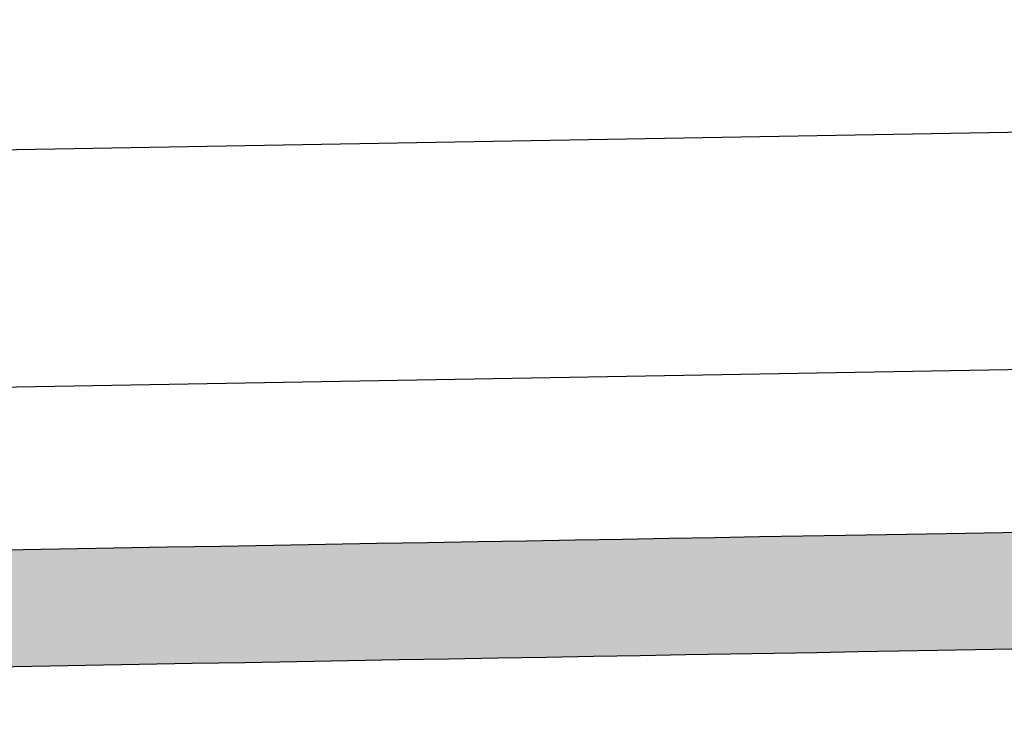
# Model space of a CAD drawing. Extents: x 562 to 7231, y 5767 to 12226.
# Tile 33 of 83: x 3452 to 3577, y 8256 to 8343. Entities that reach past the tile are written whole.
import ezdxf

# ---------------------------------------------------------------- set-up
doc = ezdxf.new("R2010")
doc.units = 0
doc.layers.get('0').update_dxf_attribs({"linetype": 'CONTINUOUS'})
doc.layers.add('LOGO', color=7, linetype='CONTINUOUS')

# ---------------------------------------------------------------- blocks, each defined once
blk = doc.blocks.new('*U31')
at = {"layer": 'LOGO', "color": 8, "linetype": 'CONTINUOUS', "extrusion": (0, 0, -1)}
for points in [[(-3.351, 31.226), (-72.119, 31.16), (-2.698, 31.16)], [(-3.351, 31.226), (-71.417, 31.226), (-72.119, 31.16)], [(-2.698, 31.16), (-73.405, 30.582), (-1.413, 30.582)], [(-2.698, 31.16), (-72.119, 31.16), (-73.405, 30.582)], [(-1.413, 30.582), (-74.315, 29.53), (-0.502, 29.53)], [(-1.413, 30.582), (-73.405, 30.582), (-74.315, 29.53)], [(-0.502, 29.53), (-74.438, 29.093), (-0.38, 29.093)], [(-0.502, 29.53), (-74.315, 29.53), (-74.438, 29.093)]]:
    blk.add_solid(points, dxfattribs=at)
blk = doc.blocks.new('KLAUS')
at = {"layer": 'LOGO'}
for points in [[(45.835, 31.226, 0), (46.83, 31.226, 0), (47.818, 31.226, 0), (48.797, 31.226, 0), (49.767, 31.226, 0), (50.726, 31.226, 0), (51.675, 31.226, 0), (52.611, 31.226, 0), (53.535, 31.226, 0), (54.446, 31.226, 0), (55.342, 31.226, 0), (56.223, 31.226, 0), (57.088, 31.226, 0), (57.935, 31.226, 0), (58.766, 31.226, 0), (59.578, 31.226, 0), (60.37, 31.226, 0), (61.142, 31.226, 0), (61.894, 31.226, 0), (62.623, 31.226, 0), (63.33, 31.226, 0), (64.013, 31.226, 0), (64.672, 31.226, 0)], [(64.135, 29.093, 0), (63.47, 29.093, 0), (62.782, 29.093, 0), (62.071, 29.093, 0), (61.338, 29.093, 0), (60.583, 29.093, 0), (59.808, 29.093, 0), (59.014, 29.093, 0), (58.2, 29.093, 0), (57.369, 29.093, 0), (56.52, 29.093, 0), (55.655, 29.093, 0), (54.775, 29.093, 0), (53.879, 29.093, 0), (52.97, 29.093, 0), (52.048, 29.093, 0), (51.114, 29.093, 0), (50.168, 29.093, 0), (49.211, 29.093, 0), (48.245, 29.093, 0), (47.27, 29.093, 0), (46.287, 29.093, 0), (45.297, 29.093, 0)]]:
    blk.add_polyline3d(points, dxfattribs=at)
at = {"layer": 'LOGO', "color": 8, "linetype": 'CONTINUOUS'}
blk.add_blockref('*U31', (0, 0), dxfattribs=at)

msp = doc.modelspace()

# ---------------------------------------------------------------- linework, layer by layer
for p, q in [((1732.775, 8297.073), (4392.087, 8343.491)), ((4387.611, 8313.408), (1732.775, 8267.068))]:
    msp.add_line(p, q)

# ---------------------------------------------------------------- block references
at = {"xscale": 6.929133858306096, "yscale": 6.929133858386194, "zscale": 6.929133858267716, "rotation": 0.9999999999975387}
msp.add_blockref('KLAUS', (3136.82, 8054.667), dxfattribs=at)

doc.saveas('drawing.dxf')
